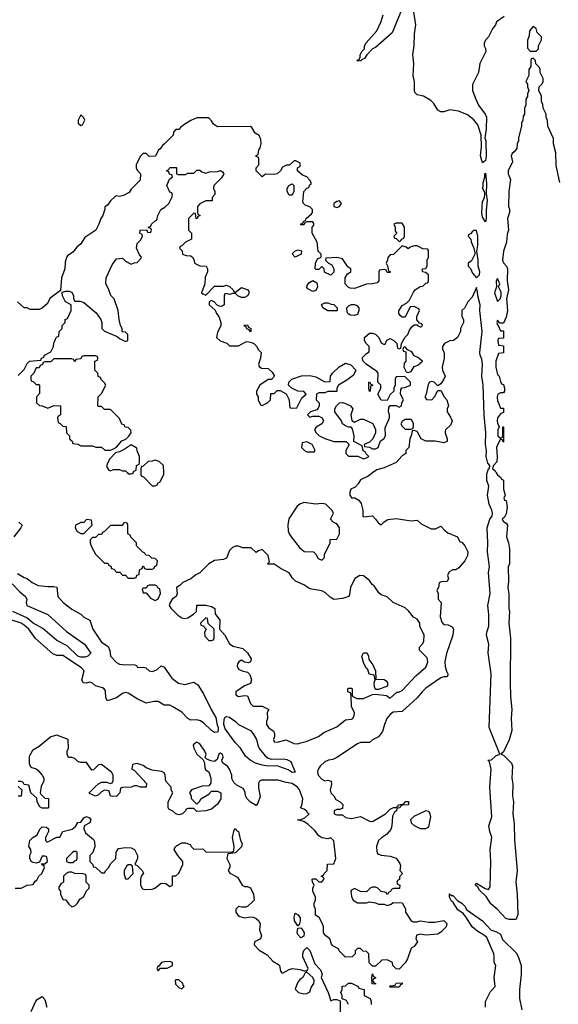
# Model space of a CAD drawing. Header units: inches. Extents: x 2671394 to 2765652, y 830470 to 955458.
# Tile 33 of 256: x 2714960 to 2718579, y 836430 to 843045. Entities that reach past the tile are written whole.
import ezdxf

# ---------------------------------------------------------------- set-up
doc = ezdxf.new("R2010")
doc.units = ezdxf.units.IN
doc.header["$MEASUREMENT"] = 0
doc.layers.add('C7813', color=7, linetype='Continuous')
doc.layers.add('C7814', color=7, linetype='Continuous')

msp = doc.modelspace()

# ---------------------------------------------------------------- linework, layer by layer
at = {"layer": 'C7813', "color": 2}
for points, elevation in [([(2717330.2, 840000), (2717301.4, 839978.6), (2717250, 839954), (2717234, 839926), (2717214.8, 839905.2), (2717184.7, 839890), (2717178, 839870), (2717178, 839850), (2717190, 839832), (2717212, 839832), (2717238, 839818), (2717254.4, 839794.4), (2717264.7, 839750), (2717266, 839710), (2717270, 839704.7), (2717330, 839711.3), (2717352, 839690), (2717370, 839662), (2717390, 839652), (2717408.9, 839671.1), (2717433.6, 839686.4), (2717490, 839694.8), (2717590, 839678), (2717630, 839682), (2717656.9, 839656.9), (2717725.4, 839625.4), (2717754.6, 839625.4), (2717790, 839642), (2717814.8, 839614.8), (2717838, 839598), (2717902, 839570), (2717918, 839538), (2717930, 839534), (2717952, 839510), (2717971.3, 839470), (2717970, 839446), (2717951.3, 839410), (2717910, 839362), (2717890, 839348), (2717870, 839348), (2717845.4, 839334.6), (2717834, 839310), (2717842, 839290), (2717832, 839270), (2717792.7, 839267.3), (2717778, 839262), (2717774, 839230), (2717762, 839210), (2717772, 839190), (2717772.7, 839152.7), (2717792, 839130), (2717786.4, 839033.6), (2717796.9, 838996.9), (2717810, 838982), (2717839.6, 838979.6), (2717865.4, 838965.4), (2717876, 838950), (2717871.1, 838911.1), (2717827.1, 838787.1), (2717816.3, 838730), (2717818.5, 838698.5), (2717827.1, 838667.1), (2717838, 838650), (2717836.9, 838643.1), (2717832, 838630), (2717810, 838629.3), (2717790, 838622.7), (2717690, 838553.6), (2717663.8, 838530), (2717631.8, 838488.2), (2717530, 838398), (2717470, 838392.3), (2717450, 838377.2), (2717427.7, 838350), (2717411, 838310), (2717398, 838262), (2717370, 838228), (2717330, 838208), (2717310, 838188.7), (2717250, 838188), (2717230, 838179), (2717090, 838088), (2717064.7, 838075.3), (2717034, 838070), (2717010, 838059), (2716978, 838030), (2716966, 838010), (2716961, 837990), (2716964.7, 837970), (2716990, 837942), (2717010, 837932), (2717030, 837936), (2717052, 837930), (2717056, 837910), (2717046, 837870), (2717051.3, 837850), (2717071.3, 837830), (2717085.4, 837805.4), (2717114, 837790), (2717131.6, 837771.6), (2717130, 837746), (2717110, 837738), (2717090, 837738), (2717074, 837730), (2717074, 837710), (2717090, 837702), (2717130, 837702), (2717150, 837684.7), (2717190, 837678.8), (2717250, 837691), (2717310, 837661), (2717330, 837658), (2717418, 837710), (2717450, 837742), (2717472, 837752), (2717488, 837752), (2717502, 837758), (2717506, 837770), (2717542, 837778), (2717550, 837792), (2717571.6, 837791.6), (2717572, 837770), (2717532.7, 837767.3), (2717518, 837762), (2717514, 837750), (2717494, 837746), (2717492, 837730), (2717479.6, 837720.4), (2717465.4, 837694.6), (2717461, 837630), (2717454.8, 837605.2), (2717424.7, 837570), (2717390.5, 837549.5), (2717371, 837530), (2717357.3, 837490), (2717358.8, 837458.8), (2717363.5, 837443.5), (2717370, 837438), (2717390, 837431.3), (2717450, 837424.7), (2717490, 837412), (2717515.3, 837375.3), (2717518, 837362), (2717514, 837330), (2717532, 837310), (2717512.7, 837287.3), (2717511.6, 837268.4), (2717498, 837262), (2717494, 837250), (2717498, 837238), (2717514, 837230), (2717512.7, 837207.3), (2717472.7, 837207.3), (2717458, 837202), (2717452.7, 837187.3), (2717438, 837182), (2717432, 837168), (2717426, 837170), (2717422, 837182), (2717388.4, 837188.4), (2717366, 837210), (2717350, 837218), (2717330, 837218), (2717314, 837210), (2717290, 837186), (2717250, 837188), (2717210, 837208), (2717190, 837198), (2717184.7, 837190), (2717190, 837154), (2717201, 837130), (2717230, 837111.3), (2717290, 837112), (2717310, 837118), (2717351.6, 837111.6), (2717370, 837102), (2717410, 837102), (2717430, 837094), (2717456.4, 837103.6), (2717470, 837114), (2717530, 837112), (2717551.6, 837071.6), (2717552, 837050), (2717590, 836992), (2717604.7, 836984.7), (2717630, 836984.7), (2717650, 836992), (2717710, 836981), (2717750, 836981), (2717810, 836994), (2717830, 836974), (2717824.7, 836950), (2717790, 836915.3), (2717770, 836902), (2717690, 836894), (2717650, 836902), (2717625.4, 836894.6), (2717622, 836870), (2717634, 836850), (2717610, 836818), (2717590, 836808), (2717565.4, 836734.6), (2717550, 836708), (2717510, 836666), (2717488.9, 836668.9), (2717468, 836690), (2717466, 836710), (2717430, 836728), (2717392.7, 836727.3), (2717350, 836686), (2717330, 836686), (2717308.9, 836708.9), (2717306, 836770), (2717290, 836786), (2717267.3, 836787.3), (2717250, 836806), (2717230, 836806), (2717214, 836790), (2717214, 836770), (2717194, 836750), (2717150, 836748), (2717106, 836790), (2717102, 836802), (2717063.1, 836823.1), (2717054.6, 836834.6), (2717044, 836870), (2717018, 836890), (2717002, 836910), (2717002, 836950), (2716994, 836970), (2716973.2, 837013.2), (2716948, 837030), (2716948, 837070), (2716938, 837090), (2716938, 837110), (2716948, 837130), (2716948.7, 837150), (2716928.7, 837190), (2716928.7, 837210), (2716938, 837230), (2716928, 837250), (2716926, 837270), (2716930, 837274), (2716950, 837274), (2716970, 837254), (2716990, 837254), (2717006, 837270), (2717002, 837282), (2716986, 837290), (2717002, 837298), (2717006, 837310), (2717026, 837330), (2717027.3, 837372.7), (2717070, 837374), (2717084, 837410), (2717070, 837528), (2717050, 837549), (2717030, 837542), (2716990, 837548), (2716970, 837562), (2716940.2, 837600.2), (2716898.6, 837638.6), (2716870, 837658), (2716826, 837670), (2716850, 837672), (2716876.4, 837683.6), (2716906, 837710), (2716895.3, 837715.3), (2716888, 837730), (2716870, 837742), (2716846, 837750), (2716855.3, 837764.7), (2716862.7, 837810), (2716840.9, 837870), (2716826, 837890), (2716790, 837913.6), (2716750, 837919.5), (2716696.6, 837936.6), (2716584.1, 837935.9), (2716570.7, 837929.3), (2716564.9, 837915.1), (2716564.5, 837884.5), (2716574.8, 837825.2), (2716559.6, 837780.4), (2716550, 837766), (2716510, 837789), (2716489.5, 837809.5), (2716477.2, 837830), (2716476, 837856), (2716460.9, 837880.9), (2716421.2, 837901.2), (2716399.3, 837919.3), (2716386.6, 837946.6), (2716386, 837970), (2716370, 838009), (2716356, 838030), (2716326, 838050), (2716320.4, 838060.4), (2716318, 838070), (2716328, 838090), (2716322, 838110), (2716310, 838117.2), (2716298, 838110), (2716286, 838074), (2716270, 838062), (2716245.2, 838065.2), (2716218, 838078), (2716207.3, 838087.3), (2716214, 838110), (2716204, 838130), (2716170, 838179), (2716150, 838192.3), (2716130, 838178), (2716126.8, 838170), (2716131, 838150), (2716151.3, 838110), (2716192.7, 838072.7), (2716199.6, 838059.6), (2716207.1, 838007.1), (2716230.9, 837990.9), (2716244.7, 837950), (2716243.6, 837916.4), (2716230, 837898), (2716185.4, 837894.6), (2716114, 837870), (2716102, 837850), (2716111.6, 837831.6), (2716112.7, 837812.7), (2716150, 837774), (2716170, 837794), (2716178, 837810), (2716230, 837842), (2716250, 837862), (2716258, 837862), (2716290, 837861), (2716310.8, 837850.8), (2716311, 837810), (2716290, 837775.3), (2716250, 837742), (2716210, 837729), (2716150, 837726), (2716130, 837746), (2716090, 837746), (2716078, 837742), (2716074, 837730), (2716054, 837710), (2716030, 837702), (2716010, 837708.7), (2715990, 837728), (2715962, 837742), (2715958, 837750), (2715958, 837790), (2715988, 837850), (2715978, 837870), (2715978, 837890), (2715942, 837930), (2715938, 837970), (2715930, 837986), (2715914.6, 837994.6), (2715850, 838004), (2715810, 838019), (2715790, 838034), (2715750, 838048), (2715718, 838042), (2715714, 838010), (2715730, 838002), (2715812.7, 837912.7), (2715810, 837888.7), (2715770, 837888), (2715750, 837898), (2715730, 837898), (2715710, 837888), (2715650, 837886), (2715638, 837882), (2715634, 837850), (2715610, 837826), (2715570, 837828), (2715562, 837862), (2715547.3, 837867.3), (2715530, 837868), (2715510, 837858), (2715490, 837838), (2715470, 837828), (2715430, 837846), (2715426, 837850), (2715466, 837890), (2715489, 837911), (2715510, 837922), (2715543.6, 837923.6), (2715570, 837914), (2715582, 837918), (2715587.3, 837932.7), (2715588, 837970), (2715578, 837990), (2715510, 838042), (2715490, 838038), (2715455.3, 838004.7), (2715444, 838004), (2715410, 838054), (2715370, 838055.3), (2715350, 838062), (2715330, 838082), (2715310, 838088), (2715287.3, 838087.3), (2715278, 838110), (2715278, 838130), (2715288, 838150), (2715286, 838210), (2715210, 838237.2), (2715170, 838228), (2715090, 838162), (2715045.4, 838134.6), (2715024.7, 838095.3), (2715024.7, 838050), (2715031.1, 838031.1), (2715041, 838021), (2715070, 838011.3), (2715082, 838002), (2715111.3, 837970), (2715122, 837950), (2715122, 837930), (2715105.4, 837894.6), (2715098, 837850), (2715101, 837841), (2715130, 837814), (2715152.7, 837812.7), (2715154, 837750), (2715150, 837748), (2715110, 837748), (2715096.4, 837756.4), (2715078, 837790), (2715075.3, 837815.3), (2715035.3, 837850), (2715022, 837902), (2714990, 837906), (2714982, 837922), (2714970, 837926), (2714950, 837926)], 14), ([(2715684, 840000), (2715690, 839994), (2715710, 839994), (2715722, 839998), (2715722.7, 840000)], 14), ([(2715774, 840000), (2715774, 839990), (2715778, 839978), (2715792.7, 839972.7), (2715850, 839914), (2715870, 839914), (2715882, 839918), (2715890, 839934), (2715902, 839938), (2715928, 839990), (2715927.7, 840000)], 14), ([(2718162.4, 840000), (2718170, 839987.3), (2718194, 839970), (2718198, 839958), (2718211.6, 839951.6), (2718212, 839890), (2718222, 839850), (2718214, 839830), (2718218, 839818), (2718230, 839814), (2718236, 839770), (2718230, 839726), (2718218, 839702), (2718202, 839690), (2718210, 839674), (2718230, 839662), (2718238, 839650), (2718232, 839570), (2718244.7, 839530), (2718250.8, 839490), (2718250.8, 839390), (2718242, 839370), (2718244.7, 839270), (2718241, 839230), (2718246.4, 839186.4), (2718246, 839090), (2718250.7, 839070), (2718246, 838990), (2718258.8, 838890), (2718254.8, 838590), (2718258, 838498), (2718267.3, 838410), (2718262.8, 838350), (2718266.8, 838270), (2718250, 838206), (2718210, 838126), (2718194, 838110), (2718210, 838104.7), (2718250, 838066.8), (2718264, 838050), (2718270.7, 838030), (2718267.3, 837950), (2718274, 837910), (2718270.8, 837830), (2718278.8, 837790), (2718274.8, 837710), (2718283.5, 837643.5), (2718284.5, 837535.5), (2718302.8, 837330), (2718294.8, 837250), (2718302.8, 837170), (2718307.1, 837032.9), (2718296.8, 837003.2), (2718290, 836999), (2718250, 836999.3), (2718227.2, 837007.2), (2718169.3, 837070), (2718126.2, 837106.2), (2718095.1, 837155.1), (2718050, 837197.2), (2718037.5, 837217.5), (2718022.7, 837230), (2718022, 837238), (2718030, 837244.7), (2718087.3, 837207.3), (2718110, 837201), (2718121.2, 837218.8), (2718126.6, 837390), (2718121.2, 837470), (2718132.3, 837550), (2718119.3, 837590), (2718113.2, 837630), (2718132, 837690), (2718119.3, 837890), (2718129, 838010), (2718118, 838058), (2718106, 838070), (2718130, 838072), (2718160.2, 838099.8), (2718186, 838110), (2718115.3, 838290), (2718129.2, 838650), (2718109.1, 838790.9), (2718112.3, 838850), (2718097.2, 838910), (2718099, 838930), (2718112, 838970), (2718112.1, 839047.9), (2718105.2, 839110), (2718121.2, 839190), (2718109.4, 839330), (2718116, 839370), (2718102.9, 839470), (2718106, 839530), (2718100.7, 839630), (2718119.3, 839690), (2718134, 839710), (2718137.2, 839730), (2718133.2, 839750), (2718113.6, 839790), (2718103.5, 839850), (2718112, 839910), (2718099.7, 839950), (2718099.1, 839990), (2718102, 840000)], 14), ([(2714954.8, 839670), (2714977.1, 839650), (2714968, 839630), (2714920.7, 839570)], 10), ([(2714944.5, 839324.5), (2714990, 839298), (2715010.9, 839290.9), (2715044.5, 839264.5), (2715084.5, 839244.5), (2715150, 839236), (2715190, 839238), (2715210, 839232), (2715216, 839170), (2715251.3, 839130), (2715310, 839084.7), (2715370.9, 839050.9), (2715390, 839032), (2715432, 839010), (2715451.3, 838950), (2715510, 838862), (2715553.7, 838833.7), (2715566, 838806), (2715570.6, 838770), (2715610, 838726.4), (2715630, 838716.3), (2715650, 838712.7), (2715734, 838710), (2715745.4, 838705.4), (2715752.7, 838692.7), (2715790, 838696), (2715808.7, 838691.3), (2715830, 838671.3), (2715850, 838666), (2715882, 838678), (2715910, 838704.7), (2715930, 838694), (2715981.4, 838621.4), (2716027.6, 838587.6), (2716070, 838578), (2716130, 838594.8), (2716156.1, 838576.1), (2716195.3, 838515.3), (2716246, 838410), (2716278, 838358), (2716286, 838306), (2716294, 838290), (2716294.8, 838270), (2716290, 838258), (2716270, 838257.2), (2716249.7, 838269.6), (2716198, 838318), (2716173.9, 838333.9), (2716150, 838340.7), (2716110, 838339.3), (2716090, 838349.3), (2716050, 838393.2), (2715990, 838429.2), (2715970, 838439), (2715930, 838439), (2715890, 838464), (2715864.7, 838464.7), (2715810, 838454), (2715750, 838482.7), (2715690, 838520.9), (2715670, 838525.2), (2715650, 838519), (2715610, 838489.3), (2715549, 838469), (2715539, 838490), (2715536.4, 838536.4), (2715528.4, 838548.4), (2715516.4, 838556.4), (2715470, 838569), (2715450, 838588), (2715430, 838595.3), (2715408.4, 838588.4), (2715386, 838590), (2715378, 838610), (2715392.7, 838670), (2715376, 838690), (2715250, 838773.6), (2715210, 838774.5), (2715183.6, 838783.6), (2715066.6, 838886.6), (2715021.6, 838950), (2714990, 838977.4), (2714970, 838989.6), (2714880.5, 839020.5)], 10), ([(2714910, 839254.9), (2714960.2, 839200.2), (2714999.1, 839170), (2715007.7, 839150), (2715004, 839130), (2715008.3, 839108.3), (2715148.1, 839048.1), (2715274.6, 838934.6), (2715395.5, 838850), (2715438, 838790), (2715418, 838770), (2715397.5, 838762.5), (2715370, 838762), (2715350, 838769.6), (2715278.9, 838838.9), (2715210, 838875.1), (2715114.9, 838954.9), (2715050, 838989.7), (2715007.3, 839027.2), (2714914, 839070)], 6), ([(2714950, 837894), (2714974, 837870), (2714970, 837828), (2714950, 837828)], 14), ([(2714930, 837211.3), (2714970, 837211.3), (2715010, 837231.3), (2715050, 837234), (2715063.1, 837256.9), (2715075.3, 837264.7), (2715088, 837290), (2715108, 837310), (2715126, 837350), (2715122, 837362), (2715110, 837366), (2715106, 837374), (2715130, 837374), (2715146, 837390), (2715142, 837422), (2715130, 837426), (2715110, 837426), (2715094, 837386), (2715070, 837378), (2715050, 837382), (2715038, 837390), (2715028, 837410), (2715028.4, 837431.6), (2715038, 837450), (2715035.3, 837470), (2715022, 837490), (2715029, 837530), (2715048, 837550), (2715074.6, 837565.4), (2715098, 837610), (2715110, 837622), (2715139.6, 837619.6), (2715154, 837610), (2715154, 837590), (2715134, 837550), (2715134, 837530), (2715142, 837522), (2715150, 837522), (2715210, 837554), (2715230, 837554), (2715249.1, 837590.9), (2715313.6, 837606.4), (2715334.6, 837625.4), (2715350, 837652), (2715370, 837654), (2715390, 837682), (2715410, 837691.3), (2715430, 837682), (2715438, 837670), (2715431.3, 837650), (2715394, 837630), (2715392, 837610), (2715402.8, 837582.8), (2715456.9, 837536.9), (2715463.6, 837523.6), (2715464.7, 837490), (2715456.9, 837463.1), (2715452, 837450), (2715432, 837430), (2715432, 837390), (2715452, 837370), (2715454, 837354), (2715470, 837352), (2715510, 837314), (2715530, 837314), (2715538, 837330), (2715558, 837350), (2715570, 837374), (2715606, 837410), (2715608.4, 837451.6), (2715624, 837476), (2715670, 837484.7), (2715710, 837482), (2715731.1, 837471.1), (2715752, 837430), (2715751.1, 837408.9), (2715734, 837370), (2715750, 837362), (2715782, 837330), (2715791.3, 837311.3), (2715776, 837290), (2715771.3, 837271.3), (2715771.3, 837231.3), (2715785.4, 837205.4), (2715801, 837201), (2715850, 837202.8), (2715868, 837210), (2715910, 837244.7), (2715942, 837242), (2715970, 837222), (2715986, 837230), (2715986, 837290), (2715990, 837294), (2716010, 837294), (2716028.4, 837311.6), (2716055.3, 837370), (2716055.3, 837390), (2716022, 837430), (2715998, 837470), (2716006, 837490), (2716020.2, 837499.8), (2716050, 837516), (2716075.3, 837515.3), (2716104.7, 837504.7), (2716112, 837490), (2716130, 837472), (2716190, 837474), (2716210, 837454), (2716387.3, 837452.7), (2716398, 837462), (2716402, 837490), (2716389, 837550), (2716400.4, 837599.6), (2716410, 837611.3), (2716418, 837598), (2716431.3, 837590), (2716444.7, 837530), (2716456, 837510), (2716450, 837488), (2716410, 837448), (2716358, 837442), (2716352, 837410), (2716371.3, 837370), (2716371.1, 837348.9), (2716362, 837330), (2716371.6, 837311.6), (2716423.6, 837283.6), (2716454, 837230), (2716470, 837222), (2716490, 837222), (2716510, 837212), (2716531, 837170), (2716536, 837130), (2716530, 837122), (2716490, 837088), (2716476.9, 837083.1), (2716450, 837082), (2716430, 837088), (2716412, 837070), (2716411.3, 837050), (2716427.1, 837027.1), (2716439.8, 837019.8), (2716470, 837011.3), (2716510, 837018), (2716530, 837016), (2716550, 837006.8), (2716566.8, 836990), (2716576, 836970), (2716571.3, 836930), (2716584.7, 836890), (2716578, 836870), (2716538, 836850), (2716536, 836830), (2716570, 836794.8), (2716623.6, 836763.6), (2716661, 836721), (2716698.5, 836698.5), (2716706, 836690), (2716712, 836652), (2716722, 836642), (2716730, 836642), (2716770, 836664.7), (2716790, 836670.8), (2716843.6, 836663.6), (2716870, 836654), (2716890, 836654), (2716898, 836670), (2716862.7, 836750), (2716862.7, 836770), (2716870, 836792), (2716890, 836812), (2716910, 836792), (2716942.8, 836702.8), (2716982, 836662), (2716992, 836632), (2716984.7, 836610), (2717032, 836510), (2717050, 836454), (2717070, 836462), (2717090, 836462), (2717112.7, 836452.7), (2717112.7, 836372.7)], 14), ([(2718089.3, 836410), (2718089, 836450), (2718122.9, 836517.1), (2718155.3, 836550), (2718149.2, 836610.8), (2718159, 836690), (2718148.7, 836710), (2718148.7, 836751.3), (2718145.2, 836770), (2718099.5, 836879.5), (2718077.6, 836897.6), (2718038.4, 836918.4), (2718001.2, 836950), (2717958.9, 837018.9), (2717939.5, 837039.5), (2717904.8, 837064.8), (2717873.6, 837113.6), (2717862.7, 837122.7), (2717849, 837150), (2717848.7, 837171.3), (2717861, 837161), (2717870, 837161), (2717904.9, 837124.9), (2717930.7, 837110), (2717950.3, 837090.3), (2717963.8, 837063.8), (2718070.3, 836990.3), (2718127.5, 836927.5), (2718158.8, 836918.8), (2718190, 836902), (2718204.7, 836864.7), (2718296.3, 836776.3), (2718310.6, 836750.6), (2718330.6, 836690.6), (2718330.7, 836630), (2718318.8, 836530), (2718318.8, 836470), (2718333.7, 836393.7)], 14), ([(2717168.9, 836428.9), (2717155.3, 836455.3), (2717127.3, 836467.3), (2717126, 836490), (2717118, 836510), (2717126, 836530), (2717127.3, 836552.7), (2717150, 836554), (2717170, 836572), (2717190, 836572), (2717234, 836550), (2717238, 836538), (2717274, 836530), (2717274, 836490), (2717314, 836470), (2717322, 836450), (2717322, 836430)], 14), ([(2715037.7, 836382.3), (2715069.3, 836450.7), (2715077.2, 836462.8), (2715110, 836482), (2715130, 836462), (2715143, 836410)], 10)]:
    msp.add_lwpolyline(points, dxfattribs=dict(at, elevation=elevation))
for points, elevation in [([(2716870, 839801.2), (2716842, 839790), (2716823.5, 839776.5), (2716767.7, 839692.3), (2716761, 839650), (2716764.7, 839610), (2716771.3, 839590), (2716790, 839562), (2716839.6, 839499.6), (2716872.7, 839472.7), (2716934, 839470), (2716950, 839454), (2716966, 839426), (2716990, 839414), (2717007.3, 839432.7), (2717008.4, 839451.6), (2717046, 839530), (2717047.3, 839552.7), (2717090, 839554), (2717096.4, 839563.6), (2717108.4, 839591.6), (2717108.7, 839630), (2717090, 839658), (2717066, 839670), (2717048.4, 839688.4), (2717068, 839730), (2717058, 839750), (2717018, 839790), (2716990, 839794), (2716950, 839789.2)], 14), ([(2715410, 839686), (2715390, 839666), (2715370, 839666), (2715334, 839650), (2715332, 839630), (2715346, 839606), (2715370, 839592), (2715390, 839594), (2715446, 839650), (2715442, 839682)], 14), ([(2715670, 839666), (2715658, 839662), (2715650, 839646), (2715570, 839646), (2715530, 839606), (2715518, 839602), (2715510, 839586), (2715490, 839586), (2715470, 839566), (2715450, 839566), (2715434, 839550), (2715434, 839530), (2715443.6, 839503.6), (2715470, 839454), (2715530, 839394), (2715552.7, 839392.7), (2715558, 839378), (2715572.7, 839372.7), (2715578, 839358), (2715592.7, 839352.7), (2715610, 839334), (2715632.7, 839332.7), (2715650, 839314), (2715670, 839314), (2715690, 839294), (2715730, 839294), (2715742, 839298), (2715747.3, 839312.7), (2715762, 839318), (2715766, 839350), (2715782, 839358), (2715787.3, 839372.7), (2715792.7, 839372.7), (2715798, 839358), (2715810, 839354), (2715850, 839354), (2715862, 839358), (2715867.3, 839372.7), (2715882, 839378), (2715886, 839410), (2715870, 839426), (2715847.3, 839427.3), (2715830, 839446), (2715807.3, 839447.3), (2715802, 839462), (2715787.3, 839467.3), (2715746, 839510), (2715746, 839530), (2715707.3, 839567.3), (2715702, 839582), (2715686, 839590), (2715686, 839650), (2715682, 839662)], 14), ([(2716410, 839508.7), (2716390, 839499), (2716370, 839479), (2716350, 839428), (2716330, 839419), (2716270, 839412.3), (2716231.3, 839390), (2716170.5, 839329.5), (2716144.5, 839315.5), (2716110, 839288), (2716056.9, 839263.1), (2716036.9, 839243.1), (2716014, 839230), (2716018, 839190), (2716011.3, 839170), (2715986.8, 839153.2), (2715971.3, 839130), (2715964.7, 839110), (2715978, 839090), (2716023.4, 839043.4), (2716050, 839026.8), (2716070, 839022.8), (2716090, 839026), (2716128, 839050), (2716148, 839070), (2716150, 839112), (2716210.9, 839110.9), (2716250, 839102), (2716272, 839090), (2716272.7, 839052.7), (2716304.7, 839010), (2716302, 838950), (2716338, 838910), (2716370, 838852), (2716395.3, 838835.3), (2716459.8, 838819.8), (2716490, 838792), (2716516, 838750), (2716512, 838730), (2716496.9, 838723.1), (2716470, 838728), (2716450, 838742), (2716432, 838730), (2716422.8, 838717.2), (2716422, 838702), (2716430, 838682), (2716454, 838670), (2716490, 838662), (2716505.4, 838645.4), (2716518, 838610), (2716510, 838586), (2716470, 838568.7), (2716412, 838530), (2716412, 838510), (2716430, 838498), (2716470, 838504.7), (2716490, 838502), (2716511.1, 838451.1), (2716530, 838432), (2716590, 838432), (2716634, 838410), (2716622, 838390), (2716624.7, 838350), (2716618, 838330), (2716618, 838310), (2716632, 838290), (2716665.4, 838265.4), (2716671.3, 838250), (2716671.3, 838228.7), (2716664.7, 838210), (2716670, 838194), (2716690, 838192), (2716750, 838206), (2716802, 838182), (2716830, 838181), (2716850, 838186), (2716884.7, 838195.3), (2716968.7, 838230), (2717004.1, 838255.9), (2717090, 838294.8), (2717150, 838342), (2717190, 838344.7), (2717198, 838350), (2717208, 838370), (2717208.7, 838390), (2717188.9, 838428.9), (2717187.3, 838507.3), (2717182, 838522), (2717166, 838530), (2717166, 838550), (2717170, 838554), (2717190, 838554), (2717194, 838550), (2717194, 838510), (2717198, 838498), (2717224.7, 838484.7), (2717270, 838484.7), (2717330, 838512), (2717350, 838514), (2717425.4, 838505.4), (2717450, 838486.8), (2717494, 838526), (2717506, 838526), (2717530, 838538), (2717622.5, 838637.5), (2717690, 838694.8), (2717696.9, 838710), (2717701.6, 838730), (2717697.6, 838757.6), (2717646, 838810), (2717646, 838830), (2717670, 838854), (2717675.3, 838870), (2717677.2, 838910), (2717648, 838970), (2717648, 838990), (2717630, 839018), (2717606, 839030), (2717572.9, 839072.9), (2717550, 839094), (2717470, 839128.7), (2717430, 839168), (2717390, 839182), (2717373.6, 839193.6), (2717342, 839242), (2717329.3, 839249.3), (2717310, 839278), (2717270, 839308.7), (2717244.7, 839310), (2717212, 839290), (2717182, 839230), (2717176.9, 839183.1), (2717171.1, 839168.9), (2717130, 839155.3), (2717070, 839149), (2717045.6, 839165.6), (2717015.5, 839195.5), (2716990, 839208.7), (2716910, 839222), (2716870, 839249), (2716812.9, 839272.9), (2716792.7, 839292.7), (2716770, 839328.7), (2716716, 839356), (2716670, 839388), (2716630, 839386), (2716626, 839390), (2716638, 839402), (2716630, 839446), (2716590, 839486), (2716563.6, 839476.4), (2716550, 839466), (2716516.4, 839496.4), (2716456.4, 839496.4), (2716430, 839508)], 14), ([(2715870, 839246), (2715830, 839246), (2715818, 839242), (2715810, 839226), (2715790, 839226), (2715782, 839218), (2715790, 839194), (2715810, 839194), (2715839.6, 839159.6), (2715870, 839142), (2715890, 839154), (2715906, 839190), (2715902, 839222), (2715888, 839228), (2715882, 839242)], 14), ([(2716210, 839026), (2716174, 838990), (2716178, 838978), (2716192.7, 838972.7), (2716214, 838950), (2716202, 838930), (2716203.6, 838903.6), (2716230, 838874), (2716250, 838874), (2716262, 838878), (2716266, 838890), (2716266, 838950), (2716227.3, 838987.3), (2716222, 839022)], 14), ([(2717350, 838546), (2717343.1, 838563.1), (2717342, 838590), (2717348, 838610), (2717342, 838642), (2717309, 838649), (2717299, 838679), (2717289.1, 838689.1), (2717270, 838726), (2717258, 838770), (2717270, 838792), (2717290, 838792), (2717299.8, 838779.8), (2717304.7, 838770), (2717306, 838746), (2717332, 838710), (2717351.3, 838671.3), (2717354, 838614), (2717410, 838611.3), (2717423.6, 838603.6), (2717432, 838590), (2717432, 838568), (2717370, 838546)], 14), ([(2716650, 838078), (2716730, 838079.3), (2716754.6, 838074.6), (2716782, 838062), (2716810, 837988.7), (2716790, 837987.6), (2716764.9, 838004.9), (2716690, 838032.3), (2716630, 838029), (2716590, 838037), (2716545.2, 838050), (2716509.3, 838070), (2716477.6, 838097.6), (2716443.7, 838150), (2716408.4, 838188.4), (2716340.8, 838280.8), (2716331.8, 838310), (2716333.6, 838346.4), (2716341.2, 838358.8), (2716350, 838364.7), (2716370, 838358.8), (2716410, 838331), (2716430.5, 838310.5), (2716510.2, 838270.3), (2716530, 838247.3), (2716552.2, 838210), (2716559.3, 838170), (2716568.7, 838148.7), (2716610, 838099.1), (2716630, 838082.8)], 10), ([(2717690, 837729.5), (2717608, 837692), (2717587, 837670), (2717590.6, 837650), (2717610, 837630.6), (2717650, 837610.8), (2717690, 837611.3), (2717710, 837622), (2717722, 837690), (2717718.9, 837710), (2717710, 837724.5)], 18), ([(2715336.4, 837456.4), (2715323.6, 837456.4), (2715314, 837450), (2715274, 837410), (2715274, 837390), (2715290, 837382), (2715310, 837382), (2715318, 837382), (2715330, 837394), (2715342, 837398), (2715346, 837410), (2715346, 837450)], 14), ([(2715690, 837368), (2715679.6, 837360.4), (2715661, 837330), (2715662, 837302), (2715670, 837274), (2715690, 837272), (2715722, 837310), (2715718, 837358), (2715707.3, 837367.3)], 14), ([(2715310, 837318), (2715290, 837318), (2715271.6, 837308.4), (2715254, 837290), (2715254, 837250), (2715238, 837242), (2715223.6, 837216.4), (2715223.6, 837203.6), (2715234, 837190), (2715234, 837170), (2715250, 837134), (2715270, 837132), (2715290, 837102), (2715310, 837084.7), (2715330, 837092), (2715348, 837110), (2715363.1, 837136.9), (2715390, 837154), (2715408.4, 837191.6), (2715426, 837210), (2715426, 837230), (2715406, 837250), (2715406, 837290), (2715402, 837302), (2715387.3, 837307.3), (2715331.6, 837308.4)], 14), ([(2716830, 836958), (2716807.3, 836990), (2716804.1, 837015.9), (2716810, 837042), (2716830.6, 837030.6), (2716844.7, 837010), (2716844.7, 836990), (2716836.9, 836963.1)], 14), ([(2716850, 836877.2), (2716830, 836899), (2716823.7, 836910), (2716830, 836942), (2716850, 836944.7), (2716856.8, 836936.8), (2716871.3, 836910), (2716870, 836888)], 14), ([(2715970, 836718), (2715936.4, 836716.4), (2715914, 836710), (2715894, 836686), (2715890, 836686), (2715882, 836670), (2715890, 836654), (2715906, 836674), (2715950, 836674), (2715986, 836690), (2715986, 836710)], 14), ([(2716890, 836646), (2716878, 836642), (2716862, 836610), (2716842.8, 836597.2), (2716826.4, 836573.6), (2716812, 836532), (2716831.1, 836511.1), (2716834, 836510), (2716870, 836501), (2716890, 836502), (2716910, 836514), (2716918, 836542), (2716937.2, 836570), (2716939, 836590), (2716928.7, 836610)], 14), ([(2717350, 836566), (2717328.4, 836568.4), (2717326, 836610), (2717330, 836634), (2717338, 836618), (2717351.1, 836611.1), (2717350, 836606), (2717338, 836602), (2717334, 836590), (2717338, 836578), (2717352, 836570)], 14), ([(2716030, 836595.3), (2716010, 836595.3), (2716004.7, 836590), (2716006.4, 836566.4), (2716030, 836542), (2716050, 836534), (2716066, 836550), (2716058, 836558), (2716055.3, 836570)], 14), ([(2717450, 836546), (2717446, 836550), (2717450, 836554), (2717482, 836558), (2717490, 836572), (2717530, 836574), (2717530, 836566), (2717518, 836562), (2717510, 836546)], 14)]:
    msp.add_lwpolyline(points, close=True, dxfattribs=dict(at, elevation=elevation))
at = {"layer": 'C7814', "color": 2}
for points, elevation in [([(2717534.9, 843130), (2717464, 842956), (2717350, 842858), (2717331.6, 842848.4), (2717291.6, 842808.4), (2717276.9, 842783.1), (2717262, 842778), (2717251.6, 842768.4), (2717230, 842766), (2717228, 842772), (2717242, 842778), (2717248, 842792), (2717248, 842808), (2717258, 842830), (2717278, 842850), (2717278, 842870), (2717288, 842890), (2717359, 842970), (2717390, 843032), (2717403.3, 843076.7)], 10), ([(2718214.4, 843065.6), (2718164.7, 843030), (2718158, 843010), (2718136.9, 842983.1), (2718110.9, 842929.1), (2718092, 842910), (2718082, 842890), (2718082, 842870), (2718091.1, 842851.1), (2718092, 842830), (2718052, 842750), (2718042, 842690), (2718002, 842610), (2718002, 842570), (2718026, 842510), (2718044, 842470), (2718088.2, 842410), (2718096.4, 842390), (2718094.4, 842310), (2718084.7, 842250), (2718092.4, 842230), (2718094.2, 842125.8), (2718090, 842098), (2718075.3, 842084.7), (2718070, 842082), (2718057, 842130), (2718063.7, 842190), (2718060.9, 842270), (2718038.2, 842338.2), (2718012.3, 842372.3), (2717970, 842404.5), (2717908, 842430), (2717850, 842439.5), (2717810, 842426), (2717790, 842425.2), (2717770, 842437.2), (2717742, 842482), (2717721.7, 842501.7), (2717674, 842530), (2717630, 842540.9), (2717616.2, 842556.2), (2717612, 842570), (2717613.4, 842626.6), (2717603.6, 842670), (2717607.6, 842750), (2717601.3, 842810), (2717611.1, 842870), (2717611.9, 842950), (2717620.9, 843010), (2717606.2, 843110)], 10), ([(2718588.7, 841950), (2718564.7, 842064.7), (2718562, 842150), (2718548, 842210), (2718547.3, 842247.3), (2718508, 842330), (2718507.3, 842367.3), (2718498, 842390), (2718498, 842410), (2718478, 842450), (2718476.4, 842476.4), (2718467.3, 842492.7), (2718466, 842530), (2718448, 842570), (2718450, 842594), (2718470, 842614), (2718478, 842630), (2718478, 842650), (2718458, 842690), (2718458, 842710), (2718450, 842726), (2718427.3, 842747.3), (2718426, 842770), (2718410, 842786), (2718398, 842782), (2718394, 842770), (2718394, 842730), (2718382, 842710), (2718382, 842670), (2718362, 842630), (2718371.6, 842611.6), (2718372.7, 842592.7), (2718382, 842570), (2718372.7, 842547.3), (2718371.6, 842528.4), (2718362, 842510), (2718362, 842470), (2718352, 842450), (2718352, 842410), (2718343.6, 842396.4), (2718342, 842370), (2718332, 842350), (2718332, 842330), (2718312, 842250), (2718312, 842230), (2718302, 842210), (2718299.6, 842180.4), (2718283.6, 842156.4), (2718270, 842146), (2718262, 842130), (2718272, 842090), (2718242, 842030), (2718242, 842010), (2718258, 841970), (2718246, 841890), (2718244.7, 841790), (2718251.1, 841771.1), (2718251.3, 841750), (2718238, 841710), (2718244.7, 841630), (2718236, 841604), (2718231, 841550), (2718211.3, 841490), (2718204.7, 841430), (2718211.1, 841411.1), (2718232, 841390), (2718238, 841370), (2718236, 841290), (2718244.7, 841230), (2718231.3, 841170), (2718238.8, 841090), (2718230, 841046), (2718210, 841006), (2718186, 841006), (2718170, 841026), (2718166.8, 841010), (2718170, 840994), (2718174, 840994), (2718190, 840954), (2718210, 840954), (2718212, 840950), (2718210, 840906), (2718178, 840902), (2718174, 840890), (2718178, 840858), (2718210, 840854), (2718212, 840810), (2718210, 840806), (2718178, 840802), (2718159.1, 840750), (2718159.1, 840710), (2718170, 840662), (2718182, 840650), (2718190, 840614), (2718198, 840598), (2718210, 840594), (2718218, 840570), (2718218, 840550), (2718210, 840538), (2718190, 840538), (2718174, 840530), (2718167.7, 840510), (2718170, 840482), (2718176, 840476), (2718190, 840434), (2718210, 840434), (2718211.3, 840430), (2718210, 840406), (2718190, 840398), (2718171.3, 840370), (2718168.2, 840350), (2718170, 840334), (2718182, 840310), (2718174, 840290), (2718174, 840250), (2718190, 840234), (2718202, 840238), (2718206, 840250), (2718206, 840310), (2718211, 840310), (2718211.3, 840210), (2718210, 840206), (2718202, 840222), (2718190, 840226), (2718170, 840188.7), (2718163, 840170), (2718168.7, 840110), (2718166.4, 840073.6), (2718144.7, 840050), (2718136, 840030), (2718154, 840014), (2718162.4, 840000)], 14), ([(2714950, 840654), (2714990, 840694), (2715010, 840734), (2715026, 840750), (2715102, 840758), (2715106, 840770), (2715122, 840778), (2715126, 840790), (2715170, 840814), (2715188, 840850), (2715188.4, 840871.6), (2715200.4, 840899.6), (2715207.3, 840912.7), (2715222, 840918), (2715226, 840950), (2715246, 840970), (2715246, 840990), (2715266, 841010), (2715266, 841030), (2715282, 841038), (2715306, 841090), (2715306, 841130), (2715268.9, 841148.9), (2715248, 841190), (2715246, 841214), (2715270, 841222), (2715290, 841222), (2715310, 841214), (2715322, 841190), (2715322, 841170), (2715330, 841154), (2715367.3, 841152.7), (2715390, 841144.7), (2715474.4, 841074.4), (2715504.7, 841030), (2715512, 841010), (2715512, 840970), (2715530, 840952), (2715616, 840916), (2715630, 840902), (2715670, 840882), (2715686, 840890), (2715686, 840930), (2715670, 840946), (2715648.4, 840948.4), (2715648, 840970), (2715638, 840990), (2715628, 841030), (2715622, 841090), (2715595.3, 841170), (2715572.9, 841192.9), (2715556.5, 841236.5), (2715538, 841270), (2715541.2, 841310), (2715582, 841398), (2715610, 841438), (2715650, 841442), (2715670, 841422), (2715710, 841402), (2715728.4, 841411.6), (2715750, 841414), (2715776.4, 841443.6), (2715778, 841450), (2715764.7, 841464.7), (2715745.2, 841510), (2715750, 841542), (2715774.6, 841565.4), (2715786, 841590), (2715782, 841602), (2715768, 841610), (2715769, 841630), (2715814, 841634), (2715818, 841618), (2715830, 841614), (2715842, 841618), (2715846, 841630), (2715842, 841642), (2715826, 841646), (2715826, 841650), (2715842, 841658), (2715846, 841670), (2715870, 841694), (2715882, 841698), (2715888, 841730), (2715908.7, 841770), (2715935.5, 841784.5), (2715962, 841810), (2715982, 841850), (2715986, 841866), (2715982, 841882), (2715970, 841886), (2715948, 841930), (2715967.3, 841972.7), (2715986, 841990), (2715982, 842002), (2715967.3, 842007.3), (2715962, 842022), (2715946, 842030), (2715962, 842038), (2715968, 842052), (2716012.7, 842052.7), (2716014, 842010), (2716024.7, 842004.7), (2716075.3, 842004.7), (2716090, 842014), (2716130, 842014), (2716150, 842034), (2716170, 842034), (2716183.6, 842023.6), (2716210, 842014), (2716236.4, 842023.6), (2716290, 842024.7), (2716310, 842032), (2716323.6, 842023.6), (2716331.6, 842008.4), (2716316.9, 841983.1), (2716264.7, 841930), (2716262, 841910), (2716271.1, 841891.1), (2716271.3, 841870), (2716254, 841850), (2716252.7, 841827.3), (2716210, 841828), (2716171.6, 841808.4), (2716154, 841790), (2716154, 841750), (2716158, 841738), (2716172, 841730), (2716158, 841722), (2716152.7, 841707.3), (2716146, 841710), (2716142, 841742), (2716130, 841746), (2716094, 841710), (2716094, 841630), (2716114, 841610), (2716114, 841570), (2716074, 841550), (2716050, 841526), (2716038, 841522), (2716034, 841510), (2716051.6, 841491.6), (2716054, 841470), (2716079.6, 841459.6), (2716110, 841458), (2716122, 841450), (2716132, 841430), (2716134, 841410), (2716170, 841392), (2716212, 841390), (2716222, 841370), (2716222, 841350), (2716205.4, 841314.6), (2716204.7, 841270), (2716182, 841210), (2716190, 841202), (2716210, 841194), (2716270, 841254), (2716330, 841254), (2716350, 841262), (2716370, 841252), (2716394, 841230), (2716398, 841218), (2716410, 841214), (2716450, 841244.7), (2716494, 841230), (2716499.6, 841219.6), (2716502, 841210), (2716490.8, 841189.2), (2716470, 841178), (2716450, 841178), (2716426, 841190), (2716410, 841206), (2716390, 841206), (2716370, 841198), (2716350, 841206), (2716338, 841202), (2716334, 841190), (2716334, 841130), (2716319.6, 841120.4), (2716310, 841118), (2716287.3, 841127.3), (2716266, 841150), (2716250, 841158), (2716234, 841150), (2716234, 841130), (2716272.7, 841092.7), (2716282, 841070), (2716298, 841050), (2716310.9, 841010.9), (2716311.1, 840988.9), (2716290, 840946), (2716282, 840910), (2716306.4, 840886.4), (2716351.6, 840871.6), (2716370, 840854), (2716430, 840854), (2716480.4, 840879.6), (2716490, 840882), (2716516.9, 840876.9), (2716534, 840870), (2716554, 840850), (2716562, 840830), (2716582, 840810), (2716578, 840770), (2716564.7, 840730), (2716570, 840714), (2716584.7, 840704.7), (2716630, 840702), (2716656.9, 840676.9), (2716672, 840650), (2716651.6, 840628.4), (2716630, 840628), (2716574, 840590), (2716552, 840550), (2716552, 840530), (2716562, 840510), (2716562, 840490), (2716578, 840458), (2716590, 840454), (2716626, 840470), (2716646, 840490), (2716647.3, 840532.7), (2716670, 840534), (2716690, 840554), (2716710, 840554), (2716751.3, 840531.3), (2716771.6, 840491.6), (2716772.7, 840452.7), (2716778, 840438), (2716790, 840434), (2716822, 840438), (2716856.4, 840503.6), (2716886, 840530), (2716870, 840546), (2716828.4, 840548.4), (2716788.4, 840568.4), (2716766, 840590), (2716768, 840610), (2716788, 840630), (2716852.7, 840652.7), (2716910, 840654), (2716950, 840644.7), (2717010, 840612), (2717046, 840614), (2717048.7, 840650), (2717062, 840670), (2717107, 840713), (2717150, 840738), (2717186, 840726), (2717218, 840690), (2717202.8, 840657.2), (2717157.6, 840622.4), (2717102, 840590), (2717092, 840570), (2717090, 840546), (2717030, 840546), (2717010, 840538), (2716970, 840538), (2716954, 840530), (2716952, 840490), (2716972, 840470), (2716972, 840450), (2716965.4, 840434.6), (2716956, 840424), (2716914, 840410), (2716894, 840390), (2716910, 840374), (2716930, 840382), (2716970, 840382), (2716992, 840370), (2717002, 840350), (2716991.3, 840330), (2716951.6, 840308.4), (2716942, 840290), (2716952, 840270), (2716970, 840252), (2717010, 840231.3), (2717070, 840212), (2717154, 840210), (2717174, 840190), (2717152, 840150), (2717152, 840130), (2717170, 840112), (2717232, 840112), (2717270, 840094), (2717290, 840102), (2717306, 840110), (2717287.3, 840127.3), (2717282, 840142), (2717267.3, 840147.3), (2717262, 840182), (2717206, 840210), (2717208, 840250), (2717196.4, 840296.4), (2717187.3, 840307.3), (2717172.7, 840307.3), (2717150, 840315.3), (2717129, 840329), (2717122, 840350), (2717078, 840410), (2717078, 840430), (2717088, 840450), (2717108.7, 840471.3), (2717130, 840472), (2717150, 840466), (2717182, 840450), (2717198, 840430), (2717186, 840390), (2717191.6, 840351.6), (2717210, 840342), (2717250, 840362), (2717270, 840362), (2717332.7, 840332.7), (2717351.6, 840291.6), (2717351.6, 840268.4), (2717332, 840230), (2717310, 840206), (2717274, 840190), (2717278, 840178), (2717310, 840174), (2717330, 840162), (2717350, 840162), (2717368.4, 840171.6), (2717384, 840216), (2717406, 840230), (2717418, 840250), (2717416.4, 840303.6), (2717446, 840370), (2717446, 840390), (2717438, 840410), (2717440.4, 840439.6), (2717450, 840454), (2717490, 840452), (2717510, 840442), (2717526, 840450), (2717528.4, 840471.6), (2717538, 840490), (2717518, 840530), (2717520.4, 840559.6), (2717528.4, 840571.6), (2717547.3, 840572.7), (2717586, 840590), (2717586, 840610), (2717547.3, 840647.3), (2717490, 840646), (2717482, 840630), (2717482, 840590), (2717474, 840570), (2717474, 840550), (2717450, 840526), (2717430, 840486), (2717388.9, 840488.9), (2717366, 840530), (2717376.4, 840543.6), (2717386, 840570), (2717386, 840590), (2717366, 840610), (2717368, 840670), (2717360.4, 840680.4), (2717288, 840730), (2717268, 840750), (2717263.1, 840763.1), (2717264, 840776), (2717290, 840802), (2717307.3, 840812.7), (2717308, 840850), (2717288, 840870), (2717278, 840890), (2717278, 840910), (2717310, 840938), (2717330, 840938), (2717350, 840931.3), (2717374, 840910), (2717390, 840874), (2717410, 840862), (2717415.3, 840864.7), (2717427.3, 840892.7), (2717450, 840902), (2717474, 840890), (2717494, 840870), (2717498, 840838), (2717510, 840834), (2717522, 840838), (2717526, 840870), (2717548, 840910), (2717568, 840930), (2717580.2, 840959.8), (2717596.4, 840983.6), (2717610, 840994), (2717634, 840994), (2717634, 840990), (2717650, 840982), (2717658, 840982), (2717666, 840990), (2717662, 841002), (2717646, 841006), (2717628, 841028), (2717628.4, 841051.6), (2717646, 841090), (2717642, 841102), (2717610, 841118), (2717584.7, 841115.3), (2717550, 841046), (2717530, 841046), (2717516.4, 841056.4), (2717508, 841070), (2717508.7, 841088.7), (2717530, 841124.7), (2717559, 841141), (2717580.4, 841159.6), (2717605.6, 841214.4), (2717618, 841230), (2717650, 841252), (2717670, 841254), (2717690, 841274), (2717702, 841278), (2717706, 841290), (2717706, 841330), (2717687.3, 841347.3), (2717666, 841350), (2717666, 841370), (2717690, 841374), (2717698, 841390), (2717698, 841430), (2717706, 841450), (2717706, 841490), (2717702, 841502), (2717670, 841506), (2717630, 841526), (2717610, 841526), (2717583.6, 841516.4), (2717570, 841506), (2717556.4, 841516.4), (2717530, 841526), (2717472.7, 841467.3), (2717450, 841466), (2717432.7, 841447.3), (2717431.6, 841428.4), (2717422, 841410), (2717431.6, 841391.6), (2717438, 841358), (2717450, 841354), (2717450, 841346), (2717430, 841346), (2717422, 841362), (2717410, 841366), (2717378, 841362), (2717374, 841350), (2717374, 841290), (2717362, 841278), (2717330.9, 841269.1), (2717290, 841268.7), (2717210, 841238), (2717180.4, 841240.4), (2717167.3, 841247.3), (2717146, 841270), (2717146, 841310), (2717163.1, 841336.9), (2717186, 841350), (2717186, 841370), (2717164, 841384), (2717130, 841438), (2717090, 841448), (2717018, 841442), (2717014, 841430), (2717034, 841410), (2717056.9, 841396.9), (2717072, 841370), (2717071.6, 841348.4), (2717051.6, 841328.4), (2717008, 841348), (2717006, 841370), (2716990, 841386), (2716970, 841366), (2716950, 841366), (2716946, 841370), (2716948, 841410), (2716962, 841438), (2716986, 841450), (2716986, 841470), (2716966, 841490), (2716958, 841550), (2716926, 841610), (2716926, 841650), (2716936.4, 841663.6), (2716936.4, 841676.4), (2716930, 841686), (2716890, 841686), (2716878, 841682), (2716870, 841666), (2716850, 841666), (2716848, 841670), (2716862, 841678), (2716866, 841690), (2716882, 841698), (2716886, 841710), (2716920.4, 841739.6), (2716928, 841750), (2716928, 841770), (2716910, 841788), (2716878, 841798), (2716866, 841810), (2716862, 841822), (2716868.4, 841891.6), (2716890, 841914), (2716902, 841918), (2716907.3, 841932.7), (2716918, 841942), (2716918, 841950), (2716910, 841966), (2716888.4, 841988.4), (2716860.2, 842000.2), (2716826, 842030), (2716826, 842050), (2716842, 842058), (2716846, 842070), (2716842, 842082), (2716816.4, 842096.4), (2716803.6, 842096.4), (2716772, 842068), (2716752.7, 842067.3), (2716725.4, 842054.6), (2716712, 842030), (2716690.8, 842009.2), (2716670, 842004), (2716612, 842008), (2716588.4, 841988.4), (2716548, 842030), (2716548, 842050), (2716566, 842070), (2716566, 842110), (2716562, 842122), (2716550, 842126), (2716548, 842132), (2716562, 842138), (2716566, 842170), (2716576.4, 842183.6), (2716582, 842210), (2716580.4, 842240.4), (2716570, 842266), (2716543.1, 842283.1), (2716520.4, 842320.4), (2716510, 842328), (2716290, 842326), (2716263.1, 842343.1), (2716250, 842366), (2716230, 842386), (2716150, 842386), (2716110, 842368), (2716062, 842338), (2716039.6, 842320.4), (2716030, 842306), (2716010, 842306), (2715994, 842290), (2715991.1, 842268.9), (2715934, 842210), (2715919.6, 842200.4), (2715903.6, 842176.4), (2715890, 842166), (2715872.7, 842127.3), (2715830, 842126), (2715810, 842146), (2715790, 842146), (2715770, 842126), (2715742, 842070), (2715742, 842050), (2715750, 842034), (2715772, 842010), (2715770, 841966), (2715710, 841906), (2715695.3, 841884.7), (2715656.9, 841863.1), (2715630, 841858), (2715610, 841862), (2715602, 841858), (2715570, 841828), (2715550, 841798), (2715532, 841788), (2715532, 841772), (2715518, 841730), (2715504.7, 841710), (2715491.3, 841670), (2715471, 841630), (2715398.8, 841581.2), (2715370, 841539), (2715343.8, 841516.2), (2715316.7, 841483.3), (2715282, 841458), (2715273.7, 841446.3), (2715264.5, 841415.5), (2715264, 841370), (2715240.7, 841310), (2715234, 841226), (2715165.2, 841174.8), (2715143.6, 841136.4), (2715110, 841106), (2715090, 841098), (2715030, 841098), (2715010, 841108), (2714990, 841108), (2714946, 841150)], 14), ([(2718102, 840000), (2718110, 840026.8), (2718118, 840030), (2718119, 840050), (2718105.3, 840065.3), (2718094.5, 840110), (2718095.8, 840150), (2718089.7, 840190.3), (2718093, 840270), (2718080.5, 840390), (2718074.5, 840590), (2718064.5, 840650), (2718069.6, 840730), (2718065.1, 840765.1), (2718054.5, 840790), (2718051.8, 840810), (2718067.8, 840950), (2718052.6, 841090), (2718054, 841130), (2718038, 841190), (2718037.2, 841217.2), (2718030, 841246), (2717999.8, 841180.2), (2717971.1, 841148.9), (2717950.9, 841109.1), (2717932, 841090), (2717932, 841050), (2717942, 841030), (2717942, 841010), (2717922, 840970), (2717922, 840950), (2717902, 840910), (2717874, 840890), (2717850, 840888), (2717814, 840870), (2717802, 840850), (2717802, 840830), (2717812, 840810), (2717812, 840770), (2717798, 840710), (2717801, 840690), (2717818, 840650), (2717810.7, 840629.3), (2717790, 840598), (2717770, 840586), (2717746, 840610), (2717730, 840614), (2717714, 840610), (2717705.4, 840594.6), (2717691.6, 840528.4), (2717682, 840510), (2717692.7, 840492.7), (2717730, 840492), (2717748, 840510), (2717770, 840554), (2717790, 840554), (2717812, 840510), (2717831.3, 840490), (2717842, 840450), (2717832, 840430), (2717832, 840410), (2717855.3, 840375.3), (2717866, 840350), (2717856.8, 840323.2), (2717822, 840290), (2717819.6, 840280.4), (2717818, 840270), (2717832, 840230), (2717832, 840210), (2717810, 840202), (2717752.7, 840212.7), (2717690, 840214), (2717658, 840230), (2717630, 840278), (2717610, 840286), (2717598, 840282), (2717591.6, 840248.4), (2717582, 840230), (2717574, 840170), (2717554, 840150), (2717554, 840130), (2717527.1, 840112.9), (2717490.5, 840069.5), (2717410, 840034), (2717358.8, 840021.2), (2717330.2, 840000)], 14), ([(2715722.7, 840000), (2715727.3, 840012.7), (2715742, 840018), (2715746, 840050), (2715762, 840058), (2715766, 840070), (2715766, 840110), (2715748.4, 840148.4), (2715747.3, 840167.3), (2715710, 840188), (2715662, 840158), (2715630, 840142), (2715604.7, 840135.3), (2715566.4, 840093.6), (2715550, 840066), (2715543.6, 840043.6), (2715558, 840018), (2715570, 840014), (2715590, 840022), (2715630, 840022), (2715650, 840014), (2715670, 840014), (2715684, 840000)], 14), ([(2715927.7, 840000), (2715926, 840050), (2715896.4, 840076.4), (2715870, 840086), (2715850, 840078), (2715823.6, 840076.4), (2715790, 840046), (2715778, 840042), (2715774, 840030), (2715774, 840000)], 14)]:
    msp.add_lwpolyline(points, dxfattribs=dict(at, elevation=elevation))
for points, elevation in [([(2718410, 842998), (2718384.7, 842970), (2718383.6, 842936.4), (2718372.7, 842907.3), (2718372.7, 842852.7), (2718390, 842834), (2718430, 842834), (2718446, 842850), (2718446, 842870), (2718466, 842910), (2718466, 842930), (2718438, 842958), (2718430, 842986)], 14), ([(2715370, 842406), (2715354, 842370), (2715354, 842350), (2715370, 842334), (2715382, 842338), (2715398, 842370), (2715390, 842386)], 14), ([(2718090, 841686), (2718070, 841718), (2718065.6, 841750), (2718070, 841822), (2718082.7, 841850), (2718086, 841870), (2718084.7, 841884.7), (2718070, 841914), (2718075.3, 841924.7), (2718075.3, 841950), (2718086, 841986), (2718086, 842010), (2718090, 842014), (2718095.9, 841944.1), (2718094.4, 841874.4), (2718102, 841830), (2718094.6, 841765.4), (2718095.5, 841710)], 10), ([(2716770, 841866), (2716758, 841890), (2716758, 841910), (2716768, 841930), (2716790, 841942), (2716802, 841930), (2716802, 841890), (2716790, 841866)], 14), ([(2717110, 841828), (2717090, 841824), (2717071.3, 841810), (2717072, 841790), (2717090, 841782.8), (2717108, 841790), (2717122, 841810)], 14), ([(2717530, 841678), (2717490, 841678), (2717474, 841670), (2717482, 841650), (2717483.6, 841623.6), (2717494, 841610), (2717474, 841590), (2717478, 841578), (2717490, 841574), (2717510, 841554), (2717522, 841558), (2717526, 841570), (2717542, 841578), (2717546, 841590), (2717546, 841650)], 14), ([(2718030, 841628.7), (2718011.6, 841628.4), (2717999.6, 841620.4), (2717990, 841606), (2717978, 841602), (2717974, 841590), (2717992, 841570), (2717992.7, 841552.7), (2718012, 841510), (2718018, 841478), (2718018, 841470), (2717996, 841424), (2717974, 841410), (2717974, 841390), (2717990, 841374), (2718002, 841342), (2718030, 841311.3), (2718048.7, 841330), (2718051.1, 841350), (2718041.2, 841390), (2718041.2, 841430), (2718032.3, 841490), (2718039.3, 841530), (2718037.6, 841590)], 14), ([(2716810, 841449.2), (2716790, 841472), (2716808, 841490), (2716830, 841498), (2716852.7, 841492.7), (2716852, 841470)], 14), ([(2718170, 841306), (2718162, 841290), (2718164.7, 841250), (2718151, 841210), (2718170, 841152), (2718188, 841170), (2718195.3, 841190), (2718194.6, 841214.6), (2718178, 841250), (2718186, 841270)], 14), ([(2716930, 841218), (2716896.4, 841236.4), (2716888, 841250), (2716903.1, 841276.9), (2716930, 841292), (2716956, 841276), (2716962, 841250), (2716950, 841226)], 14), ([(2717030, 841088), (2716998, 841110), (2716988.4, 841131.6), (2717010, 841142), (2717030, 841142), (2717052.7, 841132.7), (2717070, 841132), (2717094, 841110), (2717094, 841090), (2717090, 841088)], 14), ([(2717210, 841057.2), (2717180.2, 841060.2), (2717166, 841070), (2717160.4, 841080.4), (2717158, 841110), (2717174.6, 841125.4), (2717190, 841132), (2717210, 841132), (2717225.4, 841125.4), (2717238, 841110), (2717238.8, 841090), (2717230, 841065.2)], 14), ([(2716510, 840948), (2716502, 840962), (2716487.3, 840967.3), (2716482, 840982), (2716470, 840986), (2716467.3, 840992.7), (2716490, 840994), (2716498, 840978), (2716514, 840970), (2716514, 840950)], 14), ([(2717550, 840846), (2717538, 840842), (2717534, 840830), (2717538, 840818), (2717554, 840814), (2717554, 840750), (2717543.6, 840736.4), (2717542, 840710), (2717558, 840678), (2717570, 840674), (2717590, 840682), (2717610, 840714), (2717636.4, 840723.6), (2717666, 840750), (2717636.4, 840776.4), (2717610, 840786), (2717594, 840814), (2717566, 840826)], 14), ([(2715470, 840786), (2715390, 840786), (2715378, 840782), (2715370, 840766), (2715338, 840762), (2715330, 840746), (2715322, 840762), (2715310, 840766), (2715190, 840766), (2715170, 840746), (2715130, 840746), (2715118, 840742), (2715112.7, 840727.3), (2715098, 840722), (2715090, 840706), (2715070, 840706), (2715054, 840670), (2715034, 840650), (2715034, 840630), (2715038, 840618), (2715052.7, 840612.7), (2715070, 840594), (2715090, 840594), (2715094, 840590), (2715092.7, 840532.7), (2715074, 840510), (2715074, 840470), (2715092.7, 840452.7), (2715111.6, 840451.6), (2715150, 840434), (2715190, 840452), (2715234, 840450), (2715234, 840390), (2715218, 840382), (2715214, 840370), (2715218, 840338), (2715232.7, 840332.7), (2715250, 840314), (2715272.7, 840312.7), (2715274, 840270), (2715294, 840250), (2715294, 840230), (2715312.7, 840212.7), (2715318, 840198), (2715350, 840194), (2715370, 840182), (2715450, 840182), (2715472.7, 840172.7), (2715510, 840172), (2715532.7, 840152.7), (2715570, 840152), (2715590, 840162), (2715610, 840172), (2715645.6, 840214.4), (2715673.2, 840226.8), (2715692.9, 840247.1), (2715708, 840270), (2715707.3, 840287.3), (2715690, 840306), (2715668.4, 840308.4), (2715662, 840322), (2715647.3, 840327.3), (2715630, 840366), (2715570, 840426), (2715530, 840426), (2715510, 840446), (2715490, 840446), (2715486, 840450), (2715488.4, 840511.6), (2715510, 840534), (2715538, 840590), (2715530, 840606), (2715507.3, 840627.3), (2715502, 840642), (2715487.3, 840647.3), (2715486, 840670), (2715466, 840690), (2715466, 840750), (2715482, 840758), (2715486, 840770), (2715482, 840782)], 14), ([(2717310, 840546), (2717306, 840570), (2717306, 840610), (2717310, 840612), (2717318, 840598), (2717334, 840590), (2717318, 840582), (2717314, 840550)], 14), ([(2717590, 840358), (2717550, 840358), (2717530, 840346), (2717522, 840330), (2717530, 840314), (2717550, 840294), (2717590, 840294), (2717602, 840298), (2717606, 840310), (2717606, 840330), (2717594.6, 840354.6)], 14), ([(2716890, 840208), (2716858, 840202), (2716854, 840170), (2716874, 840150), (2716890, 840142), (2716930, 840142), (2716938, 840142), (2716946, 840150), (2716926, 840190)], 14)]:
    msp.add_lwpolyline(points, close=True, dxfattribs=dict(at, elevation=elevation))

doc.saveas('drawing.dxf')
